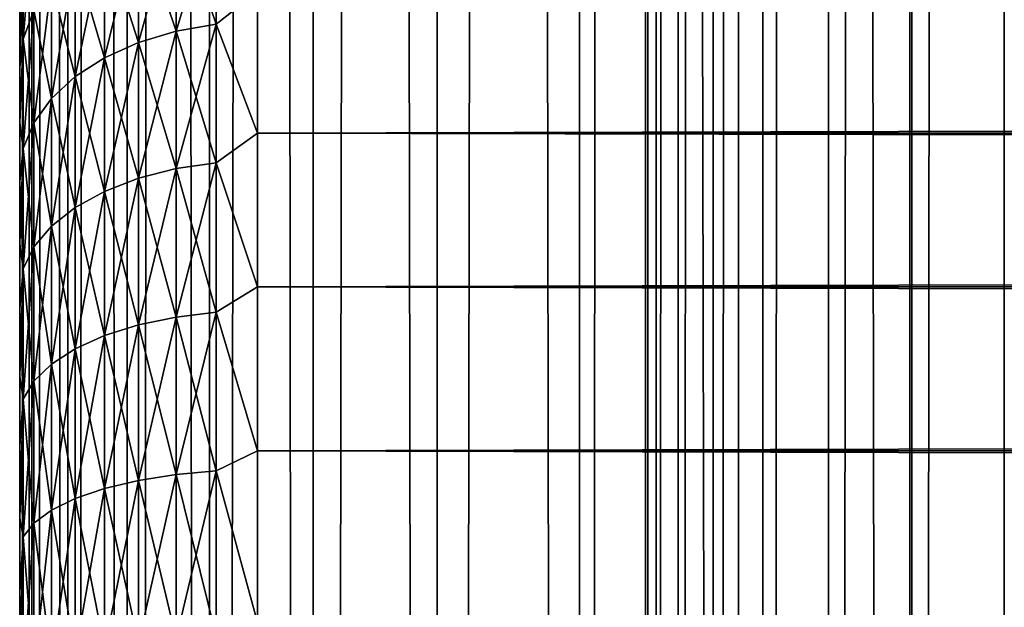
# Model space of a CAD drawing. Extents: x -265 to 265, y 0 to 747.
# Tile 47 of 256: x -265 to -257, y 163 to 168. Entities that reach past the tile are written whole.
import ezdxf

# ---------------------------------------------------------------- set-up
doc = ezdxf.new("R2010")
doc.units = 0
doc.header["$LTSCALE"] = 65.185185
for name, color, linetype in [('34', 7, 'CONTINUOUS'), ('35', 7, 'CONTINUOUS'), ('37', 7, 'CONTINUOUS'), ('51', 7, 'CONTINUOUS'), ('52', 7, 'CONTINUOUS')]:
    doc.layers.add(name, color=color, linetype=linetype)

msp = doc.modelspace()

# ---------------------------------------------------------------- linework, layer by layer
at = {"layer": '34', "color": 7, "linetype": 'CONTINUOUS'}
for points in [[(-265, 168.0904, 20.807), (-265, 167.6541, 20.3122), (-265, 168.0904, 34.193), (-265, 168.0904, 20.807)], [(-265, 168.0904, 34.193), (-265, 167.6541, 20.3122), (-265, 167.6541, 34.6878), (-265, 168.0904, 34.193)], [(-265, 167.6541, 20.3122), (-265, 167.1877, 19.8458), (-265, 167.6541, 34.6878), (-265, 167.6541, 20.3122)], [(-265, 167.6541, 34.6878), (-265, 167.1877, 19.8458), (-265, 167.1877, 35.1542), (-265, 167.6541, 34.6878)], [(-265, 167.1877, 19.8458), (-265, 166.6929, 19.4096), (-265, 167.1877, 35.1542), (-265, 167.1877, 19.8458)], [(-265, 167.1877, 35.1542), (-265, 166.6929, 19.4096), (-265, 166.6929, 35.5904), (-265, 167.1877, 35.1542)], [(-265, 166.6929, 19.4096), (-265, 166.1717, 19.0053), (-265, 166.6929, 35.5904), (-265, 166.6929, 19.4096)], [(-265, 166.6929, 35.5904), (-265, 166.1717, 19.0053), (-265, 166.1717, 35.9947), (-265, 166.6929, 35.5904)], [(-265, 166.1717, 19.0053), (-265, 165.6261, 18.6345), (-265, 166.1717, 35.9947), (-265, 166.1717, 19.0053)], [(-265, 166.1717, 35.9947), (-265, 165.6261, 18.6345), (-265, 165.6261, 36.3655), (-265, 166.1717, 35.9947)], [(-265, 165.6261, 18.6345), (-265, 165.0584, 18.2988), (-265, 165.6261, 36.3655), (-265, 165.6261, 18.6345)], [(-265, 165.6261, 36.3655), (-265, 165.0584, 18.2988), (-265, 165.0584, 36.7012), (-265, 165.6261, 36.3655)], [(-265, 165.0584, 18.2988), (-265, 164.4706, 17.9993), (-265, 165.0584, 36.7012), (-265, 165.0584, 18.2988)], [(-265, 165.0584, 36.7012), (-265, 164.4706, 17.9993), (-265, 164.4706, 37.0007), (-265, 165.0584, 36.7012)], [(-265, 164.4706, 17.9993), (-265, 163.8653, 17.7373), (-265, 164.4706, 37.0007), (-265, 164.4706, 17.9993)], [(-265, 164.4706, 37.0007), (-265, 163.8653, 17.7373), (-265, 163.8653, 37.2627), (-265, 164.4706, 37.0007)], [(-265, 163.8653, 17.7373), (-265, 163.2446, 17.5139), (-265, 163.8653, 37.2627), (-265, 163.8653, 17.7373)], [(-265, 163.8653, 37.2627), (-265, 163.2446, 17.5139), (-265, 163.2446, 37.4861), (-265, 163.8653, 37.2627)], [(-265, 163.2446, 17.5139), (-265, 162.6112, 17.3299), (-265, 163.2446, 37.4861), (-265, 163.2446, 17.5139)], [(-265, 163.2446, 37.4861), (-265, 162.6112, 17.3299), (-265, 162.6112, 37.6701), (-265, 163.2446, 37.4861)]]:
    msp.add_3dface(points, dxfattribs=at)
at = {"layer": '35', "color": 7, "linetype": 'CONTINUOUS'}
for points in [[(-263, 168.289, 36.8564), (-263, 167.1008, 37.7873), (263, 168.289, 36.8564), (-263, 168.289, 36.8564)], [(263, 168.289, 36.8564), (-263, 167.1008, 37.7873), (263, 167.1008, 37.7873), (263, 168.289, 36.8564)], [(-263, 167.1008, 17.2127), (-263, 168.289, 18.1436), (263, 167.1008, 17.2127), (-263, 167.1008, 17.2127)], [(263, 167.1008, 17.2127), (-263, 168.289, 18.1436), (263, 168.289, 18.1436), (263, 167.1008, 17.2127)], [(-263, 167.1008, 37.7873), (-263, 165.809, 38.5682), (263, 167.1008, 37.7873), (-263, 167.1008, 37.7873)], [(263, 167.1008, 37.7873), (-263, 165.809, 38.5682), (263, 165.809, 38.5682), (263, 167.1008, 37.7873)], [(-263, 165.809, 16.4318), (-263, 167.1008, 17.2127), (263, 165.809, 16.4318), (-263, 165.809, 16.4318)], [(263, 165.809, 16.4318), (-263, 167.1008, 17.2127), (263, 167.1008, 17.2127), (263, 165.809, 16.4318)], [(-263, 165.809, 38.5682), (-263, 164.4326, 39.1877), (263, 165.809, 38.5682), (-263, 165.809, 38.5682)], [(263, 165.809, 38.5682), (-263, 164.4326, 39.1877), (263, 164.4326, 39.1877), (263, 165.809, 38.5682)], [(-263, 164.4326, 15.8123), (-263, 165.809, 16.4318), (263, 164.4326, 15.8123), (-263, 164.4326, 15.8123)], [(263, 164.4326, 15.8123), (-263, 165.809, 16.4318), (263, 165.809, 16.4318), (263, 164.4326, 15.8123)], [(-263, 164.4326, 39.1877), (-263, 162.9914, 39.6368), (263, 164.4326, 39.1877), (-263, 164.4326, 39.1877)], [(263, 164.4326, 39.1877), (-263, 162.9914, 39.6368), (263, 162.9914, 39.6368), (263, 164.4326, 39.1877)], [(-263, 162.9914, 15.3632), (-263, 164.4326, 15.8123), (263, 162.9914, 15.3632), (-263, 162.9914, 15.3632)], [(263, 162.9914, 15.3632), (-263, 164.4326, 15.8123), (263, 164.4326, 15.8123), (263, 162.9914, 15.3632)]]:
    msp.add_3dface(points, dxfattribs=at)
at = {"layer": '37', "color": 7, "linetype": 'CONTINUOUS'}
for points in [[(-263.6844, 167.9572, 18.0169), (-264.0006, 168.897, 19.1061), (-263.6844, 169.0044, 19.0048), (-263.6844, 167.9572, 18.0169)], [(-264.0006, 168.897, 35.8939), (-264.0006, 167.8624, 36.87), (-263.6844, 169.0044, 35.9952), (-264.0006, 168.897, 35.8939)], [(-263.6844, 169.0044, 35.9952), (-264.0006, 167.8624, 36.87), (-263.6844, 167.9572, 36.9831), (-263.6844, 169.0044, 35.9952)], [(-263.3473, 168.0153, 17.9477), (-263.6844, 169.0044, 19.0048), (-263.3473, 169.0701, 18.9428), (-263.3473, 168.0153, 17.9477)], [(-263.6844, 169.0044, 35.9952), (-263.6844, 167.9572, 36.9831), (-263.3473, 169.0701, 36.0572), (-263.6844, 169.0044, 35.9952)], [(-263.3473, 169.0701, 36.0572), (-263.6844, 167.9572, 36.9831), (-263.3473, 168.0153, 37.0523), (-263.3473, 169.0701, 36.0572)], [(-263.6844, 167.9572, 18.0169), (-263.6844, 169.0044, 19.0048), (-263.3473, 168.0153, 17.9477), (-263.6844, 167.9572, 18.0169)], [(-263, 168.289, 36.8564), (-263.3473, 169.0701, 36.0572), (-263.3473, 168.0153, 37.0523), (-263, 168.289, 36.8564)], [(-263, 168.289, 18.1436), (-263.3473, 168.0153, 17.9477), (-263.3473, 169.0701, 18.9428), (-263, 168.289, 18.1436)], [(-264.97, 168.6989, 33.9761), (-264.97, 167.8883, 34.9422), (-264.8801, 168.9694, 34.1775), (-264.97, 168.6989, 33.9761)], [(-264.8801, 168.9694, 34.1775), (-264.97, 167.8883, 34.9422), (-264.8801, 168.1335, 35.1736), (-264.8801, 168.9694, 34.1775)], [(-264.0006, 167.8624, 18.13), (-264.2864, 168.7513, 19.2435), (-264.0006, 168.897, 19.1061), (-264.0006, 167.8624, 18.13)], [(-264.2864, 168.7513, 35.7565), (-264.2864, 167.7336, 36.7166), (-264.0006, 168.897, 35.8939), (-264.2864, 168.7513, 35.7565)], [(-264.0006, 168.897, 35.8939), (-264.2864, 167.7336, 36.7166), (-264.0006, 167.8624, 36.87), (-264.0006, 168.897, 35.8939)], [(-264.0006, 167.8624, 18.13), (-264.0006, 168.897, 19.1061), (-263.6844, 167.9572, 18.0169), (-264.0006, 167.8624, 18.13)], [(-264.2864, 167.7336, 18.2834), (-264.533, 168.5717, 19.413), (-264.2864, 168.7513, 19.2435), (-264.2864, 167.7336, 18.2834)], [(-264.533, 168.5717, 35.587), (-264.533, 167.5749, 36.5275), (-264.2864, 168.7513, 35.7565), (-264.533, 168.5717, 35.587)], [(-264.2864, 168.7513, 35.7565), (-264.533, 167.5749, 36.5275), (-264.2864, 167.7336, 36.7166), (-264.2864, 168.7513, 35.7565)], [(-264.2864, 167.7336, 18.2834), (-264.2864, 168.7513, 19.2435), (-264.0006, 167.8624, 18.13), (-264.2864, 167.7336, 18.2834)], [(-264.97, 167.8883, 20.0578), (-265, 168.0904, 20.807), (-264.97, 168.6989, 21.0239), (-264.97, 167.8883, 20.0578)], [(-265, 168.0904, 34.193), (-265, 167.6541, 34.6878), (-264.97, 168.6989, 33.9761), (-265, 168.0904, 34.193)], [(-264.97, 168.6989, 33.9761), (-265, 167.6541, 34.6878), (-264.97, 167.8883, 34.9422), (-264.97, 168.6989, 33.9761)], [(-264.97, 167.8883, 20.0578), (-264.97, 168.6989, 21.0239), (-264.8801, 168.1335, 19.8264), (-264.97, 167.8883, 20.0578)], [(-264.533, 167.5749, 18.4725), (-264.7329, 168.3637, 19.6093), (-264.533, 168.5717, 19.413), (-264.533, 167.5749, 18.4725)], [(-264.7329, 168.3637, 35.3907), (-264.7329, 167.3911, 36.3084), (-264.533, 168.5717, 35.587), (-264.7329, 168.3637, 35.3907)], [(-264.533, 168.5717, 35.587), (-264.7329, 167.3911, 36.3084), (-264.533, 167.5749, 36.5275), (-264.533, 168.5717, 35.587)], [(-264.533, 167.5749, 18.4725), (-264.533, 168.5717, 19.413), (-264.2864, 167.7336, 18.2834), (-264.533, 167.5749, 18.4725)], [(-264.7329, 167.3911, 18.6916), (-264.8801, 168.1335, 19.8264), (-264.7329, 168.3637, 19.6093), (-264.7329, 167.3911, 18.6916)], [(-264.8801, 168.1335, 35.1736), (-264.8801, 167.1877, 36.066), (-264.7329, 168.3637, 35.3907), (-264.8801, 168.1335, 35.1736)], [(-264.7329, 168.3637, 35.3907), (-264.8801, 167.1877, 36.066), (-264.7329, 167.3911, 36.3084), (-264.7329, 168.3637, 35.3907)], [(-264.7329, 167.3911, 18.6916), (-264.7329, 168.3637, 19.6093), (-264.533, 167.5749, 18.4725), (-264.7329, 167.3911, 18.6916)], [(-263, 167.1008, 37.7873), (-263, 168.289, 36.8564), (-263.3473, 168.0153, 37.0523), (-263, 167.1008, 37.7873)], [(-263, 168.289, 18.1436), (-263, 167.1008, 17.2127), (-263.3473, 168.0153, 17.9477), (-263, 168.289, 18.1436)], [(-265, 167.6541, 20.3122), (-265, 168.0904, 20.807), (-264.97, 167.8883, 20.0578), (-265, 167.6541, 20.3122)], [(-264.8801, 167.1877, 18.934), (-264.97, 167.8883, 20.0578), (-264.8801, 168.1335, 19.8264), (-264.8801, 167.1877, 18.934)], [(-264.97, 167.8883, 34.9422), (-264.97, 166.971, 35.8077), (-264.8801, 168.1335, 35.1736), (-264.97, 167.8883, 34.9422)], [(-264.8801, 168.1335, 35.1736), (-264.97, 166.971, 35.8077), (-264.8801, 167.1877, 36.066), (-264.8801, 168.1335, 35.1736)], [(-264.8801, 167.1877, 18.934), (-264.8801, 168.1335, 19.8264), (-264.7329, 167.3911, 18.6916), (-264.8801, 167.1877, 18.934)], [(-263.3473, 166.8522, 17.0818), (-263.6844, 167.9572, 18.0169), (-263.3473, 168.0153, 17.9477), (-263.3473, 166.8522, 17.0818)], [(-263.6844, 167.9572, 36.9831), (-263.6844, 166.8025, 37.8427), (-263.3473, 168.0153, 37.0523), (-263.6844, 167.9572, 36.9831)], [(-263.3473, 168.0153, 37.0523), (-263.6844, 166.8025, 37.8427), (-263.3473, 166.8522, 37.9182), (-263.3473, 168.0153, 37.0523)], [(-263, 167.1008, 37.7873), (-263.3473, 168.0153, 37.0523), (-263.3473, 166.8522, 37.9182), (-263, 167.1008, 37.7873)], [(-263, 167.1008, 17.2127), (-263.3473, 166.8522, 17.0818), (-263.3473, 168.0153, 17.9477), (-263, 167.1008, 17.2127)], [(-263.6844, 166.8025, 17.1573), (-264.0006, 167.8624, 18.13), (-263.6844, 167.9572, 18.0169), (-263.6844, 166.8025, 17.1573)], [(-264.0006, 167.8624, 36.87), (-264.0006, 166.7214, 37.7194), (-263.6844, 167.9572, 36.9831), (-264.0006, 167.8624, 36.87)], [(-263.6844, 167.9572, 36.9831), (-264.0006, 166.7214, 37.7194), (-263.6844, 166.8025, 37.8427), (-263.6844, 167.9572, 36.9831)], [(-263.6844, 166.8025, 17.1573), (-263.6844, 167.9572, 18.0169), (-263.3473, 166.8522, 17.0818), (-263.6844, 166.8025, 17.1573)], [(-265, 167.1877, 19.8458), (-265, 167.6541, 20.3122), (-264.97, 167.8883, 20.0578), (-265, 167.1877, 19.8458)], [(-264.97, 166.971, 19.1923), (-265, 167.1877, 19.8458), (-264.97, 167.8883, 20.0578), (-264.97, 166.971, 19.1923)], [(-265, 167.6541, 34.6878), (-265, 167.1877, 35.1542), (-264.97, 167.8883, 34.9422), (-265, 167.6541, 34.6878)], [(-264.97, 167.8883, 34.9422), (-265, 167.1877, 35.1542), (-264.97, 166.971, 35.8077), (-264.97, 167.8883, 34.9422)], [(-264.97, 166.971, 19.1923), (-264.97, 167.8883, 20.0578), (-264.8801, 167.1877, 18.934), (-264.97, 166.971, 19.1923)], [(-264.0006, 166.7214, 17.2806), (-264.2864, 167.7336, 18.2834), (-264.0006, 167.8624, 18.13), (-264.0006, 166.7214, 17.2806)], [(-264.2864, 167.7336, 36.7166), (-264.2864, 166.6114, 37.5521), (-264.0006, 167.8624, 36.87), (-264.2864, 167.7336, 36.7166)], [(-264.0006, 167.8624, 36.87), (-264.2864, 166.6114, 37.5521), (-264.0006, 166.7214, 37.7194), (-264.0006, 167.8624, 36.87)], [(-264.0006, 166.7214, 17.2806), (-264.0006, 167.8624, 18.13), (-263.6844, 166.8025, 17.1573), (-264.0006, 166.7214, 17.2806)], [(-264.2864, 166.6114, 17.4479), (-264.533, 167.5749, 18.4725), (-264.2864, 167.7336, 18.2834), (-264.2864, 166.6114, 17.4479)], [(-264.533, 167.5749, 36.5275), (-264.533, 166.4757, 37.3458), (-264.2864, 167.7336, 36.7166), (-264.533, 167.5749, 36.5275)], [(-264.2864, 167.7336, 36.7166), (-264.533, 166.4757, 37.3458), (-264.2864, 166.6114, 37.5521), (-264.2864, 167.7336, 36.7166)], [(-264.2864, 166.6114, 17.4479), (-264.2864, 167.7336, 18.2834), (-264.0006, 166.7214, 17.2806), (-264.2864, 166.6114, 17.4479)], [(-264.533, 166.4757, 17.6542), (-264.7329, 167.3911, 18.6916), (-264.533, 167.5749, 18.4725), (-264.533, 166.4757, 17.6542)], [(-264.7329, 167.3911, 36.3084), (-264.7329, 166.3185, 37.1068), (-264.533, 167.5749, 36.5275), (-264.7329, 167.3911, 36.3084)], [(-264.533, 167.5749, 36.5275), (-264.7329, 166.3185, 37.1068), (-264.533, 166.4757, 37.3458), (-264.533, 167.5749, 36.5275)], [(-264.533, 166.4757, 17.6542), (-264.533, 167.5749, 18.4725), (-264.2864, 166.6114, 17.4479), (-264.533, 166.4757, 17.6542)], [(-264.7329, 166.3185, 17.8932), (-264.8801, 167.1877, 18.934), (-264.7329, 167.3911, 18.6916), (-264.7329, 166.3185, 17.8932)], [(-264.8801, 167.1877, 36.066), (-264.8801, 166.1446, 36.8425), (-264.7329, 167.3911, 36.3084), (-264.8801, 167.1877, 36.066)], [(-264.7329, 167.3911, 36.3084), (-264.8801, 166.1446, 36.8425), (-264.7329, 166.3185, 37.1068), (-264.7329, 167.3911, 36.3084)], [(-264.7329, 166.3185, 17.8932), (-264.7329, 167.3911, 18.6916), (-264.533, 166.4757, 17.6542), (-264.7329, 166.3185, 17.8932)], [(-265, 166.6929, 19.4096), (-265, 167.1877, 19.8458), (-264.97, 166.971, 19.1923), (-265, 166.6929, 19.4096)], [(-265, 167.1877, 35.1542), (-265, 166.6929, 35.5904), (-264.97, 166.971, 35.8077), (-265, 167.1877, 35.1542)], [(-264.8801, 166.1446, 18.1575), (-264.97, 166.971, 19.1923), (-264.8801, 167.1877, 18.934), (-264.8801, 166.1446, 18.1575)], [(-264.97, 166.971, 35.8077), (-264.97, 165.9594, 36.5608), (-264.8801, 167.1877, 36.066), (-264.97, 166.971, 35.8077)], [(-264.8801, 167.1877, 36.066), (-264.97, 165.9594, 36.5608), (-264.8801, 166.1446, 36.8425), (-264.8801, 167.1877, 36.066)], [(-264.8801, 166.1446, 18.1575), (-264.8801, 167.1877, 18.934), (-264.7329, 166.3185, 17.8932), (-264.8801, 166.1446, 18.1575)], [(-263, 165.809, 38.5682), (-263, 167.1008, 37.7873), (-263.3473, 166.8522, 37.9182), (-263, 165.809, 38.5682)], [(-263, 167.1008, 17.2127), (-263, 165.809, 16.4318), (-263.3473, 166.8522, 17.0818), (-263, 167.1008, 17.2127)], [(-264.97, 165.9594, 18.4392), (-265, 166.6929, 19.4096), (-264.97, 166.971, 19.1923), (-264.97, 165.9594, 18.4392)], [(-265, 166.6929, 35.5904), (-265, 166.1717, 35.9947), (-264.97, 166.971, 35.8077), (-265, 166.6929, 35.5904)], [(-264.97, 166.971, 35.8077), (-265, 166.1717, 35.9947), (-264.97, 165.9594, 36.5608), (-264.97, 166.971, 35.8077)], [(-264.97, 165.9594, 18.4392), (-264.97, 166.971, 19.1923), (-264.8801, 166.1446, 18.1575), (-264.97, 165.9594, 18.4392)], [(-263.3473, 165.5964, 16.3567), (-263.6844, 166.8025, 17.1573), (-263.3473, 166.8522, 17.0818), (-263.3473, 165.5964, 16.3567)], [(-263.6844, 166.8025, 37.8427), (-263.6844, 165.5558, 38.5625), (-263.3473, 166.8522, 37.9182), (-263.6844, 166.8025, 37.8427)], [(-263.3473, 166.8522, 37.9182), (-263.6844, 165.5558, 38.5625), (-263.3473, 165.5964, 38.6433), (-263.3473, 166.8522, 37.9182)], [(-263, 165.809, 38.5682), (-263.3473, 166.8522, 37.9182), (-263.3473, 165.5964, 38.6433), (-263, 165.809, 38.5682)], [(-263, 165.809, 16.4318), (-263.3473, 165.5964, 16.3567), (-263.3473, 166.8522, 17.0818), (-263, 165.809, 16.4318)], [(-263.6844, 165.5558, 16.4375), (-264.0006, 166.7214, 17.2806), (-263.6844, 166.8025, 17.1573), (-263.6844, 165.5558, 16.4375)], [(-264.0006, 166.7214, 37.7194), (-264.0006, 165.4896, 38.4306), (-263.6844, 166.8025, 37.8427), (-264.0006, 166.7214, 37.7194)], [(-263.6844, 166.8025, 37.8427), (-264.0006, 165.4896, 38.4306), (-263.6844, 165.5558, 38.5625), (-263.6844, 166.8025, 37.8427)], [(-263.6844, 165.5558, 16.4375), (-263.6844, 166.8025, 17.1573), (-263.3473, 165.5964, 16.3567), (-263.6844, 165.5558, 16.4375)], [(-265, 166.1717, 19.0053), (-265, 166.6929, 19.4096), (-264.97, 165.9594, 18.4392), (-265, 166.1717, 19.0053)], [(-264.0006, 165.4896, 16.5694), (-264.2864, 166.6114, 17.4479), (-264.0006, 166.7214, 17.2806), (-264.0006, 165.4896, 16.5694)], [(-264.2864, 166.6114, 37.5521), (-264.2864, 165.3997, 38.2517), (-264.0006, 166.7214, 37.7194), (-264.2864, 166.6114, 37.5521)], [(-264.0006, 166.7214, 37.7194), (-264.2864, 165.3997, 38.2517), (-264.0006, 165.4896, 38.4306), (-264.0006, 166.7214, 37.7194)], [(-264.0006, 165.4896, 16.5694), (-264.0006, 166.7214, 17.2806), (-263.6844, 165.5558, 16.4375), (-264.0006, 165.4896, 16.5694)], [(-264.2864, 165.3997, 16.7483), (-264.533, 166.4757, 17.6542), (-264.2864, 166.6114, 17.4479), (-264.2864, 165.3997, 16.7483)], [(-264.533, 166.4757, 37.3458), (-264.533, 165.2889, 38.031), (-264.2864, 166.6114, 37.5521), (-264.533, 166.4757, 37.3458)], [(-264.2864, 166.6114, 37.5521), (-264.533, 165.2889, 38.031), (-264.2864, 165.3997, 38.2517), (-264.2864, 166.6114, 37.5521)], [(-264.2864, 165.3997, 16.7483), (-264.2864, 166.6114, 17.4479), (-264.0006, 165.4896, 16.5694), (-264.2864, 165.3997, 16.7483)], [(-264.533, 165.2889, 16.969), (-264.7329, 166.3185, 17.8932), (-264.533, 166.4757, 17.6542), (-264.533, 165.2889, 16.969)], [(-264.7329, 166.3185, 37.1068), (-264.7329, 165.1605, 37.7754), (-264.533, 166.4757, 37.3458), (-264.7329, 166.3185, 37.1068)], [(-264.533, 166.4757, 37.3458), (-264.7329, 165.1605, 37.7754), (-264.533, 165.2889, 38.031), (-264.533, 166.4757, 37.3458)], [(-264.533, 165.2889, 16.969), (-264.533, 166.4757, 17.6542), (-264.2864, 165.3997, 16.7483), (-264.533, 165.2889, 16.969)], [(-264.7329, 165.1605, 17.2246), (-264.8801, 166.1446, 18.1575), (-264.7329, 166.3185, 17.8932), (-264.7329, 165.1605, 17.2246)], [(-264.8801, 166.1446, 36.8425), (-264.8801, 165.0185, 37.4927), (-264.7329, 166.3185, 37.1068), (-264.8801, 166.1446, 36.8425)], [(-264.7329, 166.3185, 37.1068), (-264.8801, 165.0185, 37.4927), (-264.7329, 165.1605, 37.7754), (-264.7329, 166.3185, 37.1068)], [(-264.7329, 165.1605, 17.2246), (-264.7329, 166.3185, 17.8932), (-264.533, 165.2889, 16.969), (-264.7329, 165.1605, 17.2246)], [(-265, 165.6261, 18.6345), (-265, 166.1717, 19.0053), (-264.97, 165.9594, 18.4392), (-265, 165.6261, 18.6345)], [(-265, 166.1717, 35.9947), (-265, 165.6261, 36.3655), (-264.97, 165.9594, 36.5608), (-265, 166.1717, 35.9947)], [(-264.8801, 165.0185, 17.5073), (-264.97, 165.9594, 18.4392), (-264.8801, 166.1446, 18.1575), (-264.8801, 165.0185, 17.5073)], [(-264.97, 165.9594, 36.5608), (-264.97, 164.8672, 37.1913), (-264.8801, 166.1446, 36.8425), (-264.97, 165.9594, 36.5608)], [(-264.8801, 166.1446, 36.8425), (-264.97, 164.8672, 37.1913), (-264.8801, 165.0185, 37.4927), (-264.8801, 166.1446, 36.8425)], [(-264.8801, 165.0185, 17.5073), (-264.8801, 166.1446, 18.1575), (-264.7329, 165.1605, 17.2246), (-264.8801, 165.0185, 17.5073)], [(-264.97, 164.8672, 17.8087), (-265, 165.6261, 18.6345), (-264.97, 165.9594, 18.4392), (-264.97, 164.8672, 17.8087)], [(-265, 165.6261, 36.3655), (-265, 165.0584, 36.7012), (-264.97, 165.9594, 36.5608), (-265, 165.6261, 36.3655)], [(-264.97, 165.9594, 36.5608), (-265, 165.0584, 36.7012), (-264.97, 164.8672, 37.1913), (-264.97, 165.9594, 36.5608)], [(-264.97, 164.8672, 17.8087), (-264.97, 165.9594, 18.4392), (-264.8801, 165.0185, 17.5073), (-264.97, 164.8672, 17.8087)], [(-263, 164.4326, 39.1877), (-263, 165.809, 38.5682), (-263.3473, 165.5964, 38.6433), (-263, 164.4326, 39.1877)], [(-263, 165.809, 16.4318), (-263, 164.4326, 15.8123), (-263.3473, 165.5964, 16.3567), (-263, 165.809, 16.4318)], [(-265, 165.0584, 18.2988), (-265, 165.6261, 18.6345), (-264.97, 164.8672, 17.8087), (-265, 165.0584, 18.2988)], [(-263.6844, 164.234, 15.8673), (-264.0006, 165.4896, 16.5694), (-263.6844, 165.5558, 16.4375), (-263.6844, 164.234, 15.8673)], [(-264.0006, 165.4896, 38.4306), (-264.0006, 164.1835, 38.994), (-263.6844, 165.5558, 38.5625), (-264.0006, 165.4896, 38.4306)], [(-263.6844, 165.5558, 38.5625), (-264.0006, 164.1835, 38.994), (-263.6844, 164.234, 39.1327), (-263.6844, 165.5558, 38.5625)], [(-263.3473, 164.2649, 15.7824), (-263.6844, 165.5558, 16.4375), (-263.3473, 165.5964, 16.3567), (-263.3473, 164.2649, 15.7824)], [(-263.6844, 165.5558, 38.5625), (-263.6844, 164.234, 39.1327), (-263.3473, 165.5964, 38.6433), (-263.6844, 165.5558, 38.5625)], [(-263.3473, 165.5964, 38.6433), (-263.6844, 164.234, 39.1327), (-263.3473, 164.2649, 39.2176), (-263.3473, 165.5964, 38.6433)], [(-263.6844, 164.234, 15.8673), (-263.6844, 165.5558, 16.4375), (-263.3473, 164.2649, 15.7824), (-263.6844, 164.234, 15.8673)], [(-263, 164.4326, 39.1877), (-263.3473, 165.5964, 38.6433), (-263.3473, 164.2649, 39.2176), (-263, 164.4326, 39.1877)], [(-263, 164.4326, 15.8123), (-263.3473, 164.2649, 15.7824), (-263.3473, 165.5964, 16.3567), (-263, 164.4326, 15.8123)], [(-264.0006, 164.1835, 16.006), (-264.2864, 165.3997, 16.7483), (-264.0006, 165.4896, 16.5694), (-264.0006, 164.1835, 16.006)], [(-264.2864, 165.3997, 38.2517), (-264.2864, 164.115, 38.8058), (-264.0006, 165.4896, 38.4306), (-264.2864, 165.3997, 38.2517)], [(-264.0006, 165.4896, 38.4306), (-264.2864, 164.115, 38.8058), (-264.0006, 164.1835, 38.994), (-264.0006, 165.4896, 38.4306)], [(-264.0006, 164.1835, 16.006), (-264.0006, 165.4896, 16.5694), (-263.6844, 164.234, 15.8673), (-264.0006, 164.1835, 16.006)], [(-264.2864, 164.115, 16.1942), (-264.533, 165.2889, 16.969), (-264.2864, 165.3997, 16.7483), (-264.2864, 164.115, 16.1942)], [(-264.533, 165.2889, 38.031), (-264.533, 164.0305, 38.5738), (-264.2864, 165.3997, 38.2517), (-264.533, 165.2889, 38.031)], [(-264.2864, 165.3997, 38.2517), (-264.533, 164.0305, 38.5738), (-264.2864, 164.115, 38.8058), (-264.2864, 165.3997, 38.2517)], [(-264.2864, 164.115, 16.1942), (-264.2864, 165.3997, 16.7483), (-264.0006, 164.1835, 16.006), (-264.2864, 164.115, 16.1942)], [(-264.533, 164.0305, 16.4262), (-264.7329, 165.1605, 17.2246), (-264.533, 165.2889, 16.969), (-264.533, 164.0305, 16.4262)], [(-264.7329, 165.1605, 37.7754), (-264.7329, 163.9327, 38.305), (-264.533, 165.2889, 38.031), (-264.7329, 165.1605, 37.7754)], [(-264.533, 165.2889, 38.031), (-264.7329, 163.9327, 38.305), (-264.533, 164.0305, 38.5738), (-264.533, 165.2889, 38.031)], [(-264.533, 164.0305, 16.4262), (-264.533, 165.2889, 16.969), (-264.2864, 164.115, 16.1942), (-264.533, 164.0305, 16.4262)], [(-264.7329, 163.9327, 16.695), (-264.8801, 165.0185, 17.5073), (-264.7329, 165.1605, 17.2246), (-264.7329, 163.9327, 16.695)], [(-264.8801, 165.0185, 37.4927), (-264.8801, 163.8245, 38.0077), (-264.7329, 165.1605, 37.7754), (-264.8801, 165.0185, 37.4927)], [(-264.7329, 165.1605, 37.7754), (-264.8801, 163.8245, 38.0077), (-264.7329, 163.9327, 38.305), (-264.7329, 165.1605, 37.7754)], [(-264.7329, 163.9327, 16.695), (-264.7329, 165.1605, 17.2246), (-264.533, 164.0305, 16.4262), (-264.7329, 163.9327, 16.695)], [(-265, 164.4706, 17.9993), (-265, 165.0584, 18.2988), (-264.97, 164.8672, 17.8087), (-265, 164.4706, 17.9993)], [(-265, 165.0584, 36.7012), (-265, 164.4706, 37.0007), (-264.97, 164.8672, 37.1913), (-265, 165.0584, 36.7012)], [(-264.8801, 163.8245, 16.9923), (-264.97, 164.8672, 17.8087), (-264.8801, 165.0185, 17.5073), (-264.8801, 163.8245, 16.9923)], [(-264.97, 164.8672, 37.1913), (-264.97, 163.7092, 37.6909), (-264.8801, 165.0185, 37.4927), (-264.97, 164.8672, 37.1913)], [(-264.8801, 165.0185, 37.4927), (-264.97, 163.7092, 37.6909), (-264.8801, 163.8245, 38.0077), (-264.8801, 165.0185, 37.4927)], [(-264.8801, 163.8245, 16.9923), (-264.8801, 165.0185, 17.5073), (-264.7329, 163.9327, 16.695), (-264.8801, 163.8245, 16.9923)], [(-264.97, 163.7092, 17.3091), (-265, 164.4706, 17.9993), (-264.97, 164.8672, 17.8087), (-264.97, 163.7092, 17.3091)], [(-265, 164.4706, 37.0007), (-265, 163.8653, 37.2627), (-264.97, 164.8672, 37.1913), (-265, 164.4706, 37.0007)], [(-264.97, 164.8672, 37.1913), (-265, 163.8653, 37.2627), (-264.97, 163.7092, 37.6909), (-264.97, 164.8672, 37.1913)], [(-264.97, 163.7092, 17.3091), (-264.97, 164.8672, 17.8087), (-264.8801, 163.8245, 16.9923), (-264.97, 163.7092, 17.3091)], [(-265, 163.8653, 17.7373), (-265, 164.4706, 17.9993), (-264.97, 163.7092, 17.3091), (-265, 163.8653, 17.7373)], [(-263, 162.9914, 39.6368), (-263, 164.4326, 39.1877), (-263.3473, 164.2649, 39.2176), (-263, 162.9914, 39.6368)], [(-263, 164.4326, 15.8123), (-263, 162.9914, 15.3632), (-263.3473, 164.2649, 15.7824), (-263, 164.4326, 15.8123)], [(-263.6844, 162.8549, 15.4544), (-264.0006, 164.1835, 16.006), (-263.6844, 164.234, 15.8673), (-263.6844, 162.8549, 15.4544)], [(-264.0006, 164.1835, 38.994), (-264.0006, 162.8208, 39.402), (-263.6844, 164.234, 39.1327), (-264.0006, 164.1835, 38.994)], [(-263.6844, 164.234, 39.1327), (-264.0006, 162.8208, 39.402), (-263.6844, 162.8549, 39.5456), (-263.6844, 164.234, 39.1327)], [(-263.3473, 162.8757, 15.3665), (-263.6844, 164.234, 15.8673), (-263.3473, 164.2649, 15.7824), (-263.3473, 162.8757, 15.3665)], [(-263.6844, 164.234, 39.1327), (-263.6844, 162.8549, 39.5456), (-263.3473, 164.2649, 39.2176), (-263.6844, 164.234, 39.1327)], [(-263.3473, 164.2649, 39.2176), (-263.6844, 162.8549, 39.5456), (-263.3473, 162.8757, 39.6335), (-263.3473, 164.2649, 39.2176)], [(-263.6844, 162.8549, 15.4544), (-263.6844, 164.234, 15.8673), (-263.3473, 162.8757, 15.3665), (-263.6844, 162.8549, 15.4544)], [(-263, 162.9914, 39.6368), (-263.3473, 164.2649, 39.2176), (-263.3473, 162.8757, 39.6335), (-263, 162.9914, 39.6368)], [(-263, 162.9914, 15.3632), (-263.3473, 162.8757, 15.3665), (-263.3473, 164.2649, 15.7824), (-263, 162.9914, 15.3632)], [(-264.0006, 162.8208, 15.598), (-264.2864, 164.115, 16.1942), (-264.0006, 164.1835, 16.006), (-264.0006, 162.8208, 15.598)], [(-264.2864, 164.115, 38.8058), (-264.2864, 162.7746, 39.2071), (-264.0006, 164.1835, 38.994), (-264.2864, 164.115, 38.8058)], [(-264.0006, 164.1835, 38.994), (-264.2864, 162.7746, 39.2071), (-264.0006, 162.8208, 39.402), (-264.0006, 164.1835, 38.994)], [(-264.0006, 162.8208, 15.598), (-264.0006, 164.1835, 16.006), (-263.6844, 162.8549, 15.4544), (-264.0006, 162.8208, 15.598)], [(-264.2864, 162.7746, 15.7929), (-264.533, 164.0305, 16.4262), (-264.2864, 164.115, 16.1942), (-264.2864, 162.7746, 15.7929)], [(-264.533, 164.0305, 38.5738), (-264.533, 162.7177, 38.9669), (-264.2864, 164.115, 38.8058), (-264.533, 164.0305, 38.5738)], [(-264.2864, 164.115, 38.8058), (-264.533, 162.7177, 38.9669), (-264.2864, 162.7746, 39.2071), (-264.2864, 164.115, 38.8058)], [(-264.2864, 162.7746, 15.7929), (-264.2864, 164.115, 16.1942), (-264.0006, 162.8208, 15.598), (-264.2864, 162.7746, 15.7929)], [(-264.533, 162.7177, 16.0331), (-264.7329, 163.9327, 16.695), (-264.533, 164.0305, 16.4262), (-264.533, 162.7177, 16.0331)], [(-264.7329, 163.9327, 38.305), (-264.7329, 162.6517, 38.6885), (-264.533, 164.0305, 38.5738), (-264.7329, 163.9327, 38.305)], [(-264.533, 164.0305, 38.5738), (-264.7329, 162.6517, 38.6885), (-264.533, 162.7177, 38.9669), (-264.533, 164.0305, 38.5738)], [(-264.533, 162.7177, 16.0331), (-264.533, 164.0305, 16.4262), (-264.2864, 162.7746, 15.7929), (-264.533, 162.7177, 16.0331)], [(-264.7329, 162.6517, 16.3115), (-264.8801, 163.8245, 16.9923), (-264.7329, 163.9327, 16.695), (-264.7329, 162.6517, 16.3115)], [(-264.8801, 163.8245, 38.0077), (-264.8801, 162.5788, 38.3807), (-264.7329, 163.9327, 38.305), (-264.8801, 163.8245, 38.0077)], [(-264.7329, 163.9327, 38.305), (-264.8801, 162.5788, 38.3807), (-264.7329, 162.6517, 38.6885), (-264.7329, 163.9327, 38.305)], [(-264.7329, 162.6517, 16.3115), (-264.7329, 163.9327, 16.695), (-264.533, 162.7177, 16.0331), (-264.7329, 162.6517, 16.3115)], [(-265, 163.2446, 17.5139), (-265, 163.8653, 17.7373), (-264.97, 163.7092, 17.3091), (-265, 163.2446, 17.5139)], [(-265, 163.8653, 37.2627), (-265, 163.2446, 37.4861), (-264.97, 163.7092, 37.6909), (-265, 163.8653, 37.2627)], [(-264.8801, 162.5788, 16.6193), (-264.97, 163.7092, 17.3091), (-264.8801, 163.8245, 16.9923), (-264.8801, 162.5788, 16.6193)], [(-264.97, 163.7092, 37.6909), (-264.97, 162.501, 38.0526), (-264.8801, 163.8245, 38.0077), (-264.97, 163.7092, 37.6909)], [(-264.8801, 163.8245, 38.0077), (-264.97, 162.501, 38.0526), (-264.8801, 162.5788, 38.3807), (-264.8801, 163.8245, 38.0077)], [(-264.8801, 162.5788, 16.6193), (-264.8801, 163.8245, 16.9923), (-264.7329, 162.6517, 16.3115), (-264.8801, 162.5788, 16.6193)], [(-264.97, 162.501, 16.9474), (-265, 163.2446, 17.5139), (-264.97, 163.7092, 17.3091), (-264.97, 162.501, 16.9474)], [(-265, 163.2446, 37.4861), (-265, 162.6112, 37.6701), (-264.97, 163.7092, 37.6909), (-265, 163.2446, 37.4861)], [(-264.97, 163.7092, 37.6909), (-265, 162.6112, 37.6701), (-264.97, 162.501, 38.0526), (-264.97, 163.7092, 37.6909)], [(-264.97, 162.501, 16.9474), (-264.97, 163.7092, 17.3091), (-264.8801, 162.5788, 16.6193), (-264.97, 162.501, 16.9474)], [(-265, 162.6112, 17.3299), (-265, 163.2446, 17.5139), (-264.97, 162.501, 16.9474), (-265, 162.6112, 17.3299)]]:
    msp.add_3dface(points, dxfattribs=at)
at = {"layer": '51', "color": 7, "linetype": 'CONTINUOUS'}
for points in [[(-265, 1), (-264.8986, 1, 1.7414), (-265, 739), (-265, 1)], [(-265, 739), (-264.8986, 1, 1.7414), (-264.8986, 739, 1.7414), (-265, 739)], [(-264.8986, 1, 1.7414), (-264.5957, 1, 3.4592), (-264.8986, 739, 1.7414), (-264.8986, 1, 1.7414)], [(-264.8986, 739, 1.7414), (-264.5957, 1, 3.4592), (-264.5957, 739, 3.4592), (-264.8986, 739, 1.7414)], [(-264.5957, 1, 3.4592), (-264.0954, 1, 5.1303), (-264.5957, 739, 3.4592), (-264.5957, 1, 3.4592)], [(-264.5957, 739, 3.4592), (-264.0954, 1, 5.1303), (-264.0954, 739, 5.1303), (-264.5957, 739, 3.4592)], [(-264.0954, 1, 5.1303), (-263.4045, 1, 6.732), (-264.0954, 739, 5.1303), (-264.0954, 1, 5.1303)], [(-264.0954, 739, 5.1303), (-263.4045, 1, 6.732), (-263.4045, 739, 6.732), (-264.0954, 739, 5.1303)], [(-263.4045, 1, 6.732), (-262.5323, 1, 8.2426), (-263.4045, 739, 6.732), (-263.4045, 1, 6.732)], [(-263.4045, 739, 6.732), (-262.5323, 1, 8.2426), (-262.5323, 739, 8.2426), (-263.4045, 739, 6.732)], [(-262.5323, 1, 8.2426), (-261.4907, 1, 9.6418), (-262.5323, 739, 8.2426), (-262.5323, 1, 8.2426)], [(-262.5323, 739, 8.2426), (-261.4907, 1, 9.6418), (-261.4907, 739, 9.6418), (-262.5323, 739, 8.2426)], [(-261.4907, 1, 9.6418), (-260.2936, 1, 10.9106), (-261.4907, 739, 9.6418), (-261.4907, 1, 9.6418)], [(-261.4907, 739, 9.6418), (-260.2936, 1, 10.9106), (-260.2936, 739, 10.9106), (-261.4907, 739, 9.6418)], [(-260.2936, 1, 10.9106), (-258.9574, 1, 12.0318), (-260.2936, 739, 10.9106), (-260.2936, 1, 10.9106)], [(-260.2936, 739, 10.9106), (-258.9574, 1, 12.0318), (-258.9574, 739, 12.0318), (-260.2936, 739, 10.9106)], [(-258.9574, 1, 12.0318), (-257.5, 1, 12.9904), (-258.9574, 739, 12.0318), (-258.9574, 1, 12.0318)], [(-258.9574, 739, 12.0318), (-257.5, 1, 12.9904), (-257.5, 739, 12.9904), (-258.9574, 739, 12.0318)], [(-257.5, 1, 12.9904), (-255.9412, 1, 13.7732), (-257.5, 739, 12.9904), (-257.5, 1, 12.9904)], [(-257.5, 739, 12.9904), (-255.9412, 1, 13.7732), (-255.9412, 739, 13.7732), (-257.5, 739, 12.9904)]]:
    msp.add_3dface(points, dxfattribs=at)
at = {"layer": '52', "color": 7, "linetype": 'CONTINUOUS'}
for points in [[(-265, 1), (-265, 739), (-264.8986, 739, -1.7414), (-265, 1)], [(-264.8986, 1, -1.7414), (-265, 1), (-264.8986, 739, -1.7414), (-264.8986, 1, -1.7414)], [(-264.5957, 1, -3.4592), (-264.8986, 1, -1.7414), (-264.5957, 739, -3.4592), (-264.5957, 1, -3.4592)], [(-264.5957, 739, -3.4592), (-264.8986, 1, -1.7414), (-264.8986, 739, -1.7414), (-264.5957, 739, -3.4592)], [(-264.0954, 1, -5.1303), (-264.5957, 1, -3.4592), (-264.0954, 739, -5.1303), (-264.0954, 1, -5.1303)], [(-264.0954, 739, -5.1303), (-264.5957, 1, -3.4592), (-264.5957, 739, -3.4592), (-264.0954, 739, -5.1303)], [(-263.4045, 1, -6.732), (-264.0954, 1, -5.1303), (-263.4045, 739, -6.732), (-263.4045, 1, -6.732)], [(-263.4045, 739, -6.732), (-264.0954, 1, -5.1303), (-264.0954, 739, -5.1303), (-263.4045, 739, -6.732)], [(-262.5323, 1, -8.2426), (-263.4045, 1, -6.732), (-262.5323, 739, -8.2426), (-262.5323, 1, -8.2426)], [(-262.5323, 739, -8.2426), (-263.4045, 1, -6.732), (-263.4045, 739, -6.732), (-262.5323, 739, -8.2426)], [(-261.4907, 1, -9.6418), (-262.5323, 1, -8.2426), (-261.4907, 739, -9.6418), (-261.4907, 1, -9.6418)], [(-261.4907, 739, -9.6418), (-262.5323, 1, -8.2426), (-262.5323, 739, -8.2426), (-261.4907, 739, -9.6418)], [(-260.2936, 1, -10.9106), (-261.4907, 1, -9.6418), (-260.2936, 739, -10.9106), (-260.2936, 1, -10.9106)], [(-260.2936, 739, -10.9106), (-261.4907, 1, -9.6418), (-261.4907, 739, -9.6418), (-260.2936, 739, -10.9106)], [(-260.2936, 1, -10.9106), (-260.2936, 739, -10.9106), (-259.739, 719.5379, -11.4084), (-260.2936, 1, -10.9106)], [(-260.2936, 1, -10.9106), (-259.739, 719.5379, -11.4084), (-259.739, 20.462, -11.4084), (-260.2936, 1, -10.9106)], [(-259.739, 719.5379, -11.4084), (-259.65, 718.6075, -11.4838), (-259.739, 20.462, -11.4084), (-259.739, 719.5379, -11.4084)], [(-259.739, 20.462, -11.4084), (-259.65, 718.6075, -11.4838), (-259.65, 21.3925, -11.4838), (-259.739, 20.462, -11.4084)], [(-259.65, 718.6075, -11.4838), (-259.4651, 717.6604, -11.6366), (-259.65, 21.3925, -11.4838), (-259.65, 718.6075, -11.4838)], [(-259.65, 21.3925, -11.4838), (-259.4651, 717.6604, -11.6366), (-259.4652, 22.3395, -11.6366), (-259.65, 21.3925, -11.4838)], [(-259.4651, 717.6604, -11.6366), (-259.1715, 716.6915, -11.8694), (-259.4652, 22.3395, -11.6366), (-259.4651, 717.6604, -11.6366)], [(-259.4652, 22.3395, -11.6366), (-259.1715, 716.6915, -11.8694), (-259.1715, 23.3085, -11.8694), (-259.4652, 22.3395, -11.6366)], [(-259.1715, 716.6915, -11.8694), (-258.7538, 715.7066, -12.1808), (-259.1715, 23.3085, -11.8694), (-259.1715, 716.6915, -11.8694)], [(-259.1715, 23.3085, -11.8694), (-258.7538, 715.7066, -12.1808), (-258.7538, 24.2934, -12.1808), (-259.1715, 23.3085, -11.8694)], [(-258.7538, 715.7066, -12.1808), (-258.2014, 714.7274, -12.5594), (-258.7538, 24.2934, -12.1808), (-258.7538, 715.7066, -12.1808)], [(-258.7538, 24.2934, -12.1808), (-258.2014, 714.7274, -12.5594), (-258.2014, 25.2726, -12.5594), (-258.7538, 24.2934, -12.1808)], [(-258.2014, 714.7274, -12.5594), (-257.5188, 713.7927, -12.9795), (-258.2014, 25.2726, -12.5594), (-258.2014, 714.7274, -12.5594)], [(-258.2014, 25.2726, -12.5594), (-257.5188, 713.7927, -12.9795), (-257.5188, 26.2073, -12.9795), (-258.2014, 25.2726, -12.5594)], [(-257.5188, 713.7927, -12.9795), (-256.7239, 712.9394, -13.4086), (-257.5188, 26.2073, -12.9795), (-257.5188, 713.7927, -12.9795)], [(-257.5188, 26.2073, -12.9795), (-256.7239, 712.9394, -13.4086), (-256.7238, 27.0606, -13.4086), (-257.5188, 26.2073, -12.9795)], [(-256.7239, 712.9394, -13.4086), (-255.847, 712.1977, -13.8135), (-256.7238, 27.0606, -13.4086), (-256.7239, 712.9394, -13.4086)]]:
    msp.add_3dface(points, dxfattribs=at)

doc.saveas('drawing.dxf')
